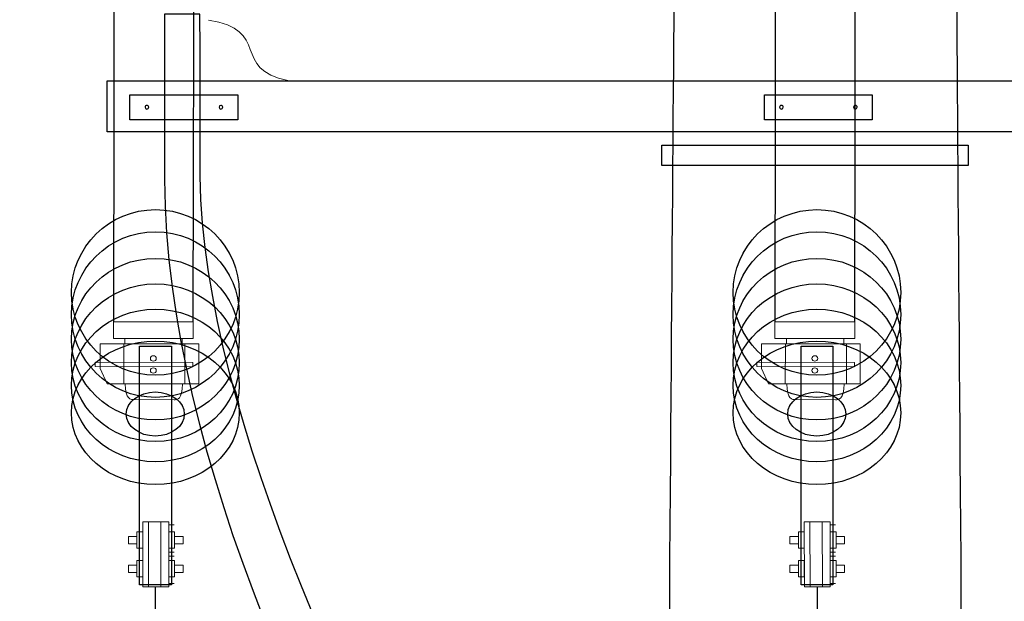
# Model space of a CAD drawing. Header units: centimetres. Extents: x -7 to 187, y -110 to 8.
# Tile 30 of 40: x 1.648 to 2.755, y 4.159 to 4.813. Entities that reach past the tile are written whole.
import ezdxf

# ---------------------------------------------------------------- set-up
doc = ezdxf.new("R2010")
doc.units = ezdxf.units.CM
doc.header["$MEASUREMENT"] = 0
doc.layers.add('Warstwa 1', color=7, linetype='Continuous')

msp = doc.modelspace()

# ---------------------------------------------------------------- linework, layer by layer
at = {"layer": 'Warstwa 1', "lineweight": 20}
msp.add_open_spline([(2.3474, 0.0358), (2.3682, 2.7928), (2.3867, 5.2371), (2.3867, 5.2371), (2.3867, 5.2371), (2.3867, 5.2371), (2.6981, 5.2371), (2.6981, 5.2371), (2.6981, 5.2371), (2.6981, 5.2371), (2.7163, 2.7928), (2.7368, 0.0358)], degree=3, knots=[1.3127914, 1.3127914, 1.3127914, 1.3127914, 1.4, 1.4, 1.4, 1.4, 1.6, 1.6, 1.6, 1.6, 1.7744173, 1.7744173, 1.7744173, 1.7744173], dxfattribs=at)
at = {"layer": 'Warstwa 1'}
for points, knots in [([(2.3474, 0.0358), (2.3682, 2.7928), (2.3867, 5.2371), (2.3867, 5.2371), (2.3867, 5.2371), (2.3867, 5.2371), (2.6981, 5.2371), (2.6981, 5.2371), (2.6981, 5.2371), (2.6981, 5.2371), (2.7163, 2.7928), (2.7368, 0.0358)], [1.3127914, 1.3127914, 1.3127914, 1.3127914, 1.4, 1.4, 1.4, 1.4, 1.6, 1.6, 1.6, 1.6, 1.7744173, 1.7744173, 1.7744173, 1.7744173]), ([(1.7531, 4.4738), (1.7531, 4.4738), (1.754, 4.9562), (1.754, 4.9562), (1.754, 4.9562), (1.754, 4.9562), (1.8438, 4.9561), (1.8438, 4.9561), (1.8438, 4.9561), (1.8438, 4.9561), (1.843, 4.4737), (1.843, 4.4737), (1.843, 4.4737), (1.843, 4.4737), (1.7531, 4.4738), (1.7531, 4.4738)], [0, 0, 0, 0, 0.2, 0.2, 0.2, 0.2, 0.4, 0.4, 0.4, 0.4, 0.6, 0.6, 0.6, 0.6, 1, 1, 1, 1]), ([(2.4969, 4.4738), (2.4969, 4.4738), (2.4977, 4.9562), (2.4977, 4.9562), (2.4977, 4.9562), (2.4977, 4.9562), (2.5876, 4.9561), (2.5876, 4.9561), (2.5876, 4.9561), (2.5876, 4.9561), (2.5867, 4.4737), (2.5867, 4.4737), (2.5867, 4.4737), (2.5867, 4.4737), (2.4969, 4.4738), (2.4969, 4.4738)], [0, 0, 0, 0, 0.2, 0.2, 0.2, 0.2, 0.4, 0.4, 0.4, 0.4, 0.6, 0.6, 0.6, 0.6, 1, 1, 1, 1]), ([(2.5402, 2.8024), (2.5402, 2.8024), (2.5022, 2.8024), (2.5022, 2.8024), (2.5022, 2.8024), (2.4923, 3.2667), (1.7938, 4.0293), (1.8107, 4.6637), (1.8107, 4.6637), (1.8107, 4.6644), (1.8106, 4.8189), (1.8106, 4.8197), (1.8106, 4.8197), (1.8106, 4.8197), (1.8505, 4.8197), (1.8505, 4.8197), (1.8505, 4.8197), (1.8505, 4.8189), (1.8506, 4.6643), (1.8506, 4.6635), (1.8506, 4.6635), (1.8393, 4.1153), (2.532, 3.2689), (2.5402, 2.8024)], [0, 0, 0, 0, 0.142857, 0.142857, 0.142857, 0.142857, 0.285714, 0.285714, 0.285714, 0.285714, 0.428571, 0.428571, 0.428571, 0.428571, 0.571429, 0.571429, 0.571429, 0.571429, 0.714286, 0.714286, 0.714286, 0.714286, 1, 1, 1, 1]), ([(2.5556, 2.8148), (2.5556, 2.8148), (2.5936, 2.8149), (2.5936, 2.8149), (2.5936, 2.8149), (2.6038, 3.3742), (3.3026, 4.0393), (3.2852, 4.6583), (3.2852, 4.6583), (3.2851, 4.659), (3.2852, 4.8135), (3.2852, 4.8143), (3.2852, 4.8143), (3.2852, 4.8143), (3.2454, 4.8143), (3.2454, 4.8143), (3.2454, 4.8143), (3.2453, 4.8134), (3.2452, 4.6589), (3.2453, 4.6581), (3.2453, 4.6581), (3.2577, 4.052), (2.5664, 3.4327), (2.5556, 2.8148)], [0, 0, 0, 0, 0.142857, 0.142857, 0.142857, 0.142857, 0.285714, 0.285714, 0.285714, 0.285714, 0.428571, 0.428571, 0.428571, 0.428571, 0.571429, 0.571429, 0.571429, 0.571429, 0.714286, 0.714286, 0.714286, 0.714286, 1, 1, 1, 1]), ([(1.7463, 4.6874), (1.7463, 4.6874), (3.3455, 4.6874), (3.3455, 4.6874), (3.3455, 4.6874), (3.3455, 4.6874), (3.3455, 4.7445), (3.3455, 4.7445), (3.3455, 4.7445), (3.3455, 4.7445), (1.7463, 4.7445), (1.7463, 4.7445), (1.7463, 4.7445), (1.7463, 4.7445), (1.7463, 4.6874), (1.7463, 4.6874)], [0, 0, 0, 0, 0.2, 0.2, 0.2, 0.2, 0.4, 0.4, 0.4, 0.4, 0.6, 0.6, 0.6, 0.6, 1, 1, 1, 1]), ([(1.7718, 4.7009), (1.7718, 4.7009), (1.8929, 4.7009), (1.8929, 4.7009), (1.8929, 4.7009), (1.8929, 4.7009), (1.8929, 4.729), (1.8929, 4.729), (1.8929, 4.729), (1.8929, 4.729), (1.7718, 4.729), (1.7718, 4.729), (1.7718, 4.729), (1.7718, 4.729), (1.7718, 4.7009), (1.7718, 4.7009)], [0, 0, 0, 0, 0.2, 0.2, 0.2, 0.2, 0.4, 0.4, 0.4, 0.4, 0.6, 0.6, 0.6, 0.6, 1, 1, 1, 1]), ([(2.4853, 4.7009), (2.4853, 4.7009), (2.6063, 4.7009), (2.6063, 4.7009), (2.6063, 4.7009), (2.6063, 4.7009), (2.6063, 4.729), (2.6063, 4.729), (2.6063, 4.729), (2.6063, 4.729), (2.4853, 4.729), (2.4853, 4.729), (2.4853, 4.729), (2.4853, 4.729), (2.4853, 4.7009), (2.4853, 4.7009)], [0, 0, 0, 0, 0.2, 0.2, 0.2, 0.2, 0.4, 0.4, 0.4, 0.4, 0.6, 0.6, 0.6, 0.6, 1, 1, 1, 1]), ([(1.7908, 4.7171), (1.7919, 4.7171), (1.7929, 4.7162), (1.7929, 4.715), (1.7929, 4.715), (1.7929, 4.7139), (1.7919, 4.713), (1.7908, 4.713), (1.7908, 4.713), (1.7897, 4.713), (1.7887, 4.7139), (1.7887, 4.715), (1.7887, 4.715), (1.7887, 4.7162), (1.7897, 4.7171), (1.7908, 4.7171)], [0, 0, 0, 0, 0.2, 0.2, 0.2, 0.2, 0.4, 0.4, 0.4, 0.4, 0.6, 0.6, 0.6, 0.6, 1, 1, 1, 1]), ([(1.8739, 4.7171), (1.8751, 4.7171), (1.876, 4.7162), (1.876, 4.715), (1.876, 4.715), (1.876, 4.7139), (1.8751, 4.713), (1.8739, 4.713), (1.8739, 4.713), (1.8728, 4.713), (1.8719, 4.7139), (1.8719, 4.715), (1.8719, 4.715), (1.8719, 4.7162), (1.8728, 4.7171), (1.8739, 4.7171)], [0, 0, 0, 0, 0.2, 0.2, 0.2, 0.2, 0.4, 0.4, 0.4, 0.4, 0.6, 0.6, 0.6, 0.6, 1, 1, 1, 1]), ([(2.5042, 4.7171), (2.5054, 4.7171), (2.5063, 4.7162), (2.5063, 4.715), (2.5063, 4.715), (2.5063, 4.7139), (2.5054, 4.713), (2.5042, 4.713), (2.5042, 4.713), (2.503, 4.713), (2.5021, 4.7139), (2.5021, 4.715), (2.5021, 4.715), (2.5021, 4.7162), (2.503, 4.7171), (2.5042, 4.7171)], [0, 0, 0, 0, 0.2, 0.2, 0.2, 0.2, 0.4, 0.4, 0.4, 0.4, 0.6, 0.6, 0.6, 0.6, 1, 1, 1, 1]), ([(2.5873, 4.7171), (2.5885, 4.7171), (2.5894, 4.7162), (2.5894, 4.715), (2.5894, 4.715), (2.5894, 4.7139), (2.5885, 4.713), (2.5873, 4.713), (2.5873, 4.713), (2.5861, 4.713), (2.5853, 4.7139), (2.5853, 4.715), (2.5853, 4.715), (2.5853, 4.7162), (2.5861, 4.7171), (2.5873, 4.7171)], [0, 0, 0, 0, 0.2, 0.2, 0.2, 0.2, 0.4, 0.4, 0.4, 0.4, 0.6, 0.6, 0.6, 0.6, 1, 1, 1, 1]), ([(2.3697, 4.6494), (2.3697, 4.6494), (2.714, 4.6494), (2.714, 4.6494), (2.714, 4.6494), (2.714, 4.6494), (2.714, 4.6722), (2.714, 4.6722), (2.714, 4.6722), (2.714, 4.6722), (2.3697, 4.6722), (2.3697, 4.6722), (2.3697, 4.6722), (2.3697, 4.6722), (2.3697, 4.6494), (2.3697, 4.6494)], [0, 0, 0, 0, 0.2, 0.2, 0.2, 0.2, 0.4, 0.4, 0.4, 0.4, 0.6, 0.6, 0.6, 0.6, 1, 1, 1, 1]), ([(1.8004, 4.4135), (1.8525, 4.4135), (1.8947, 4.4552), (1.8947, 4.5067), (1.8947, 4.5067), (1.8947, 4.558), (1.8525, 4.5998), (1.8004, 4.5998), (1.8004, 4.5998), (1.7483, 4.5998), (1.7061, 4.558), (1.7061, 4.5067), (1.7061, 4.5067), (1.7061, 4.4552), (1.7483, 4.4135), (1.8004, 4.4135)], [0, 0, 0, 0, 0.2, 0.2, 0.2, 0.2, 0.4, 0.4, 0.4, 0.4, 0.6, 0.6, 0.6, 0.6, 1, 1, 1, 1]), ([(2.5442, 4.4135), (2.5962, 4.4135), (2.6384, 4.4552), (2.6384, 4.5067), (2.6384, 4.5067), (2.6384, 4.558), (2.5962, 4.5998), (2.5442, 4.5998), (2.5442, 4.5998), (2.4921, 4.5998), (2.4499, 4.558), (2.4499, 4.5067), (2.4499, 4.5067), (2.4499, 4.4552), (2.4921, 4.4135), (2.5442, 4.4135)], [0, 0, 0, 0, 0.2, 0.2, 0.2, 0.2, 0.4, 0.4, 0.4, 0.4, 0.6, 0.6, 0.6, 0.6, 1, 1, 1, 1]), ([(1.8004, 4.3886), (1.8525, 4.3886), (1.8947, 4.4304), (1.8947, 4.4817), (1.8947, 4.4817), (1.8947, 4.5332), (1.8525, 4.5749), (1.8004, 4.5749), (1.8004, 4.5749), (1.7483, 4.5749), (1.7061, 4.5332), (1.7061, 4.4817), (1.7061, 4.4817), (1.7061, 4.4304), (1.7483, 4.3886), (1.8004, 4.3886)], [0, 0, 0, 0, 0.2, 0.2, 0.2, 0.2, 0.4, 0.4, 0.4, 0.4, 0.6, 0.6, 0.6, 0.6, 1, 1, 1, 1]), ([(2.5442, 4.3886), (2.5962, 4.3886), (2.6384, 4.4304), (2.6384, 4.4817), (2.6384, 4.4817), (2.6384, 4.5332), (2.5962, 4.5749), (2.5442, 4.5749), (2.5442, 4.5749), (2.4921, 4.5749), (2.4499, 4.5332), (2.4499, 4.4817), (2.4499, 4.4817), (2.4499, 4.4304), (2.4921, 4.3886), (2.5442, 4.3886)], [0, 0, 0, 0, 0.2, 0.2, 0.2, 0.2, 0.4, 0.4, 0.4, 0.4, 0.6, 0.6, 0.6, 0.6, 1, 1, 1, 1]), ([(1.8004, 4.3632), (1.8525, 4.3632), (1.8947, 4.4039), (1.8947, 4.4541), (1.8947, 4.4541), (1.8947, 4.5043), (1.8525, 4.545), (1.8004, 4.545), (1.8004, 4.545), (1.7483, 4.545), (1.7061, 4.5043), (1.7061, 4.4541), (1.7061, 4.4541), (1.7061, 4.4039), (1.7483, 4.3632), (1.8004, 4.3632)], [0, 0, 0, 0, 0.2, 0.2, 0.2, 0.2, 0.4, 0.4, 0.4, 0.4, 0.6, 0.6, 0.6, 0.6, 1, 1, 1, 1]), ([(2.5442, 4.3632), (2.5962, 4.3632), (2.6384, 4.4039), (2.6384, 4.4541), (2.6384, 4.4541), (2.6384, 4.5043), (2.5962, 4.545), (2.5442, 4.545), (2.5442, 4.545), (2.4921, 4.545), (2.4499, 4.5043), (2.4499, 4.4541), (2.4499, 4.4541), (2.4499, 4.4039), (2.4921, 4.3632), (2.5442, 4.3632)], [0, 0, 0, 0, 0.2, 0.2, 0.2, 0.2, 0.4, 0.4, 0.4, 0.4, 0.6, 0.6, 0.6, 0.6, 1, 1, 1, 1]), ([(1.8004, 4.3389), (1.8525, 4.3389), (1.8947, 4.3787), (1.8947, 4.4276), (1.8947, 4.4276), (1.8947, 4.4766), (1.8525, 4.5163), (1.8004, 4.5163), (1.8004, 4.5163), (1.7483, 4.5163), (1.7061, 4.4766), (1.7061, 4.4276), (1.7061, 4.4276), (1.7061, 4.3787), (1.7483, 4.3389), (1.8004, 4.3389)], [0, 0, 0, 0, 0.2, 0.2, 0.2, 0.2, 0.4, 0.4, 0.4, 0.4, 0.6, 0.6, 0.6, 0.6, 1, 1, 1, 1]), ([(2.5442, 4.3389), (2.5962, 4.3389), (2.6384, 4.3787), (2.6384, 4.4276), (2.6384, 4.4276), (2.6384, 4.4766), (2.5962, 4.5163), (2.5442, 4.5163), (2.5442, 4.5163), (2.4921, 4.5163), (2.4499, 4.4766), (2.4499, 4.4276), (2.4499, 4.4276), (2.4499, 4.3787), (2.4921, 4.3389), (2.5442, 4.3389)], [0, 0, 0, 0, 0.2, 0.2, 0.2, 0.2, 0.4, 0.4, 0.4, 0.4, 0.6, 0.6, 0.6, 0.6, 1, 1, 1, 1]), ([(1.8004, 4.3161), (1.8525, 4.3161), (1.8947, 4.3546), (1.8947, 4.402), (1.8947, 4.402), (1.8947, 4.4493), (1.8525, 4.4878), (1.8004, 4.4878), (1.8004, 4.4878), (1.7483, 4.4878), (1.7061, 4.4493), (1.7061, 4.402), (1.7061, 4.402), (1.7061, 4.3546), (1.7483, 4.3161), (1.8004, 4.3161)], [0, 0, 0, 0, 0.2, 0.2, 0.2, 0.2, 0.4, 0.4, 0.4, 0.4, 0.6, 0.6, 0.6, 0.6, 1, 1, 1, 1]), ([(2.5442, 4.3161), (2.5962, 4.3161), (2.6384, 4.3546), (2.6384, 4.402), (2.6384, 4.402), (2.6384, 4.4493), (2.5962, 4.4878), (2.5442, 4.4878), (2.5442, 4.4878), (2.4921, 4.4878), (2.4499, 4.4493), (2.4499, 4.402), (2.4499, 4.402), (2.4499, 4.3546), (2.4921, 4.3161), (2.5442, 4.3161)], [0, 0, 0, 0, 0.2, 0.2, 0.2, 0.2, 0.4, 0.4, 0.4, 0.4, 0.6, 0.6, 0.6, 0.6, 1, 1, 1, 1]), ([(1.8004, 4.2905), (1.8525, 4.2905), (1.8947, 4.3266), (1.8947, 4.3712), (1.8947, 4.3712), (1.8947, 4.4158), (1.8525, 4.452), (1.8004, 4.452), (1.8004, 4.452), (1.7483, 4.452), (1.7061, 4.4158), (1.7061, 4.3712), (1.7061, 4.3712), (1.7061, 4.3266), (1.7483, 4.2905), (1.8004, 4.2905)], [0, 0, 0, 0, 0.2, 0.2, 0.2, 0.2, 0.4, 0.4, 0.4, 0.4, 0.6, 0.6, 0.6, 0.6, 1, 1, 1, 1]), ([(2.5442, 4.2905), (2.5962, 4.2905), (2.6384, 4.3266), (2.6384, 4.3712), (2.6384, 4.3712), (2.6384, 4.4158), (2.5962, 4.452), (2.5442, 4.452), (2.5442, 4.452), (2.4921, 4.452), (2.4499, 4.4158), (2.4499, 4.3712), (2.4499, 4.3712), (2.4499, 4.3266), (2.4921, 4.2905), (2.5442, 4.2905)], [0, 0, 0, 0, 0.2, 0.2, 0.2, 0.2, 0.4, 0.4, 0.4, 0.4, 0.6, 0.6, 0.6, 0.6, 1, 1, 1, 1]), ([(1.7826, 4.1776), (1.7826, 4.1776), (1.8183, 4.1776), (1.8183, 4.1776), (1.8183, 4.1776), (1.8183, 4.1776), (1.8183, 4.4464), (1.8183, 4.4464), (1.8183, 4.4464), (1.8183, 4.4464), (1.7826, 4.4464), (1.7826, 4.4464), (1.7826, 4.4464), (1.7826, 4.4464), (1.7826, 4.1776), (1.7826, 4.1776)], [0, 0, 0, 0, 0.2, 0.2, 0.2, 0.2, 0.4, 0.4, 0.4, 0.4, 0.6, 0.6, 0.6, 0.6, 1, 1, 1, 1]), ([(2.5263, 4.1776), (2.5263, 4.1776), (2.562, 4.1776), (2.562, 4.1776), (2.562, 4.1776), (2.562, 4.1776), (2.562, 4.4464), (2.562, 4.4464), (2.562, 4.4464), (2.562, 4.4464), (2.5263, 4.4464), (2.5263, 4.4464), (2.5263, 4.4464), (2.5263, 4.4464), (2.5263, 4.1776), (2.5263, 4.1776)], [0, 0, 0, 0, 0.2, 0.2, 0.2, 0.2, 0.4, 0.4, 0.4, 0.4, 0.6, 0.6, 0.6, 0.6, 1, 1, 1, 1]), ([(1.8002, 4.3451), (1.8182, 4.3451), (1.8329, 4.3562), (1.8329, 4.3699), (1.8329, 4.3699), (1.8329, 4.3836), (1.8182, 4.3947), (1.8002, 4.3947), (1.8002, 4.3947), (1.7822, 4.3947), (1.7676, 4.3836), (1.7676, 4.3699), (1.7676, 4.3699), (1.7676, 4.3562), (1.7822, 4.3451), (1.8002, 4.3451)], [0, 0, 0, 0, 0.2, 0.2, 0.2, 0.2, 0.4, 0.4, 0.4, 0.4, 0.6, 0.6, 0.6, 0.6, 1, 1, 1, 1]), ([(2.544, 4.3451), (2.5621, 4.3451), (2.5766, 4.3562), (2.5766, 4.3699), (2.5766, 4.3699), (2.5766, 4.3836), (2.5621, 4.3947), (2.544, 4.3947), (2.544, 4.3947), (2.5259, 4.3947), (2.5113, 4.3836), (2.5113, 4.3699), (2.5113, 4.3699), (2.5113, 4.3562), (2.5259, 4.3451), (2.544, 4.3451)], [0, 0, 0, 0, 0.2, 0.2, 0.2, 0.2, 0.4, 0.4, 0.4, 0.4, 0.6, 0.6, 0.6, 0.6, 1, 1, 1, 1])]:
    msp.add_open_spline(points, degree=3, knots=knots, dxfattribs=at)
at = {"layer": 'Warstwa 1', "lineweight": 15}
for points, knots in [([(1.7531, 4.4738), (1.7531, 4.4738), (1.754, 4.9562), (1.754, 4.9562), (1.754, 4.9562), (1.754, 4.9562), (1.8438, 4.9561), (1.8438, 4.9561), (1.8438, 4.9561), (1.8438, 4.9561), (1.843, 4.4737), (1.843, 4.4737), (1.843, 4.4737), (1.843, 4.4737), (1.7531, 4.4738), (1.7531, 4.4738)], [0, 0, 0, 0, 0.2, 0.2, 0.2, 0.2, 0.4, 0.4, 0.4, 0.4, 0.6, 0.6, 0.6, 0.6, 1, 1, 1, 1]), ([(2.4969, 4.4738), (2.4969, 4.4738), (2.4977, 4.9562), (2.4977, 4.9562), (2.4977, 4.9562), (2.4977, 4.9562), (2.5876, 4.9561), (2.5876, 4.9561), (2.5876, 4.9561), (2.5876, 4.9561), (2.5867, 4.4737), (2.5867, 4.4737), (2.5867, 4.4737), (2.5867, 4.4737), (2.4969, 4.4738), (2.4969, 4.4738)], [0, 0, 0, 0, 0.2, 0.2, 0.2, 0.2, 0.4, 0.4, 0.4, 0.4, 0.6, 0.6, 0.6, 0.6, 1, 1, 1, 1]), ([(1.8004, 4.4135), (1.8525, 4.4135), (1.8947, 4.4552), (1.8947, 4.5067), (1.8947, 4.5067), (1.8947, 4.558), (1.8525, 4.5998), (1.8004, 4.5998), (1.8004, 4.5998), (1.7483, 4.5998), (1.7061, 4.558), (1.7061, 4.5067), (1.7061, 4.5067), (1.7061, 4.4552), (1.7483, 4.4135), (1.8004, 4.4135)], [0, 0, 0, 0, 0.2, 0.2, 0.2, 0.2, 0.4, 0.4, 0.4, 0.4, 0.6, 0.6, 0.6, 0.6, 1, 1, 1, 1]), ([(2.5442, 4.4135), (2.5962, 4.4135), (2.6384, 4.4552), (2.6384, 4.5067), (2.6384, 4.5067), (2.6384, 4.558), (2.5962, 4.5998), (2.5442, 4.5998), (2.5442, 4.5998), (2.4921, 4.5998), (2.4499, 4.558), (2.4499, 4.5067), (2.4499, 4.5067), (2.4499, 4.4552), (2.4921, 4.4135), (2.5442, 4.4135)], [0, 0, 0, 0, 0.2, 0.2, 0.2, 0.2, 0.4, 0.4, 0.4, 0.4, 0.6, 0.6, 0.6, 0.6, 1, 1, 1, 1]), ([(1.8004, 4.3886), (1.8525, 4.3886), (1.8947, 4.4304), (1.8947, 4.4817), (1.8947, 4.4817), (1.8947, 4.5332), (1.8525, 4.5749), (1.8004, 4.5749), (1.8004, 4.5749), (1.7483, 4.5749), (1.7061, 4.5332), (1.7061, 4.4817), (1.7061, 4.4817), (1.7061, 4.4304), (1.7483, 4.3886), (1.8004, 4.3886)], [0, 0, 0, 0, 0.2, 0.2, 0.2, 0.2, 0.4, 0.4, 0.4, 0.4, 0.6, 0.6, 0.6, 0.6, 1, 1, 1, 1]), ([(2.5442, 4.3886), (2.5962, 4.3886), (2.6384, 4.4304), (2.6384, 4.4817), (2.6384, 4.4817), (2.6384, 4.5332), (2.5962, 4.5749), (2.5442, 4.5749), (2.5442, 4.5749), (2.4921, 4.5749), (2.4499, 4.5332), (2.4499, 4.4817), (2.4499, 4.4817), (2.4499, 4.4304), (2.4921, 4.3886), (2.5442, 4.3886)], [0, 0, 0, 0, 0.2, 0.2, 0.2, 0.2, 0.4, 0.4, 0.4, 0.4, 0.6, 0.6, 0.6, 0.6, 1, 1, 1, 1]), ([(1.8004, 4.3632), (1.8525, 4.3632), (1.8947, 4.4039), (1.8947, 4.4541), (1.8947, 4.4541), (1.8947, 4.5043), (1.8525, 4.545), (1.8004, 4.545), (1.8004, 4.545), (1.7483, 4.545), (1.7061, 4.5043), (1.7061, 4.4541), (1.7061, 4.4541), (1.7061, 4.4039), (1.7483, 4.3632), (1.8004, 4.3632)], [0, 0, 0, 0, 0.2, 0.2, 0.2, 0.2, 0.4, 0.4, 0.4, 0.4, 0.6, 0.6, 0.6, 0.6, 1, 1, 1, 1]), ([(2.5442, 4.3632), (2.5962, 4.3632), (2.6384, 4.4039), (2.6384, 4.4541), (2.6384, 4.4541), (2.6384, 4.5043), (2.5962, 4.545), (2.5442, 4.545), (2.5442, 4.545), (2.4921, 4.545), (2.4499, 4.5043), (2.4499, 4.4541), (2.4499, 4.4541), (2.4499, 4.4039), (2.4921, 4.3632), (2.5442, 4.3632)], [0, 0, 0, 0, 0.2, 0.2, 0.2, 0.2, 0.4, 0.4, 0.4, 0.4, 0.6, 0.6, 0.6, 0.6, 1, 1, 1, 1]), ([(1.8004, 4.3389), (1.8525, 4.3389), (1.8947, 4.3787), (1.8947, 4.4276), (1.8947, 4.4276), (1.8947, 4.4766), (1.8525, 4.5163), (1.8004, 4.5163), (1.8004, 4.5163), (1.7483, 4.5163), (1.7061, 4.4766), (1.7061, 4.4276), (1.7061, 4.4276), (1.7061, 4.3787), (1.7483, 4.3389), (1.8004, 4.3389)], [0, 0, 0, 0, 0.2, 0.2, 0.2, 0.2, 0.4, 0.4, 0.4, 0.4, 0.6, 0.6, 0.6, 0.6, 1, 1, 1, 1]), ([(2.5442, 4.3389), (2.5962, 4.3389), (2.6384, 4.3787), (2.6384, 4.4276), (2.6384, 4.4276), (2.6384, 4.4766), (2.5962, 4.5163), (2.5442, 4.5163), (2.5442, 4.5163), (2.4921, 4.5163), (2.4499, 4.4766), (2.4499, 4.4276), (2.4499, 4.4276), (2.4499, 4.3787), (2.4921, 4.3389), (2.5442, 4.3389)], [0, 0, 0, 0, 0.2, 0.2, 0.2, 0.2, 0.4, 0.4, 0.4, 0.4, 0.6, 0.6, 0.6, 0.6, 1, 1, 1, 1]), ([(1.8004, 4.3161), (1.8525, 4.3161), (1.8947, 4.3546), (1.8947, 4.402), (1.8947, 4.402), (1.8947, 4.4493), (1.8525, 4.4878), (1.8004, 4.4878), (1.8004, 4.4878), (1.7483, 4.4878), (1.7061, 4.4493), (1.7061, 4.402), (1.7061, 4.402), (1.7061, 4.3546), (1.7483, 4.3161), (1.8004, 4.3161)], [0, 0, 0, 0, 0.2, 0.2, 0.2, 0.2, 0.4, 0.4, 0.4, 0.4, 0.6, 0.6, 0.6, 0.6, 1, 1, 1, 1]), ([(2.5442, 4.3161), (2.5962, 4.3161), (2.6384, 4.3546), (2.6384, 4.402), (2.6384, 4.402), (2.6384, 4.4493), (2.5962, 4.4878), (2.5442, 4.4878), (2.5442, 4.4878), (2.4921, 4.4878), (2.4499, 4.4493), (2.4499, 4.402), (2.4499, 4.402), (2.4499, 4.3546), (2.4921, 4.3161), (2.5442, 4.3161)], [0, 0, 0, 0, 0.2, 0.2, 0.2, 0.2, 0.4, 0.4, 0.4, 0.4, 0.6, 0.6, 0.6, 0.6, 1, 1, 1, 1]), ([(1.7531, 4.4738), (1.7531, 4.4738), (1.7531, 4.455), (1.7531, 4.455), (1.7531, 4.455), (1.7531, 4.455), (1.8429, 4.4548), (1.8429, 4.4548), (1.8429, 4.4548), (1.8429, 4.4548), (1.843, 4.4737), (1.843, 4.4737), (1.843, 4.4737), (1.843, 4.4737), (1.7531, 4.4738), (1.7531, 4.4738)], [0, 0, 0, 0, 0.2, 0.2, 0.2, 0.2, 0.4, 0.4, 0.4, 0.4, 0.6, 0.6, 0.6, 0.6, 1, 1, 1, 1]), ([(2.4969, 4.4738), (2.4969, 4.4738), (2.4969, 4.455), (2.4969, 4.455), (2.4969, 4.455), (2.4969, 4.455), (2.5867, 4.4548), (2.5867, 4.4548), (2.5867, 4.4548), (2.5867, 4.4548), (2.5867, 4.4737), (2.5867, 4.4737), (2.5867, 4.4737), (2.5867, 4.4737), (2.4969, 4.4738), (2.4969, 4.4738)], [0, 0, 0, 0, 0.2, 0.2, 0.2, 0.2, 0.4, 0.4, 0.4, 0.4, 0.6, 0.6, 0.6, 0.6, 1, 1, 1, 1]), ([(1.8004, 4.2905), (1.8525, 4.2905), (1.8947, 4.3266), (1.8947, 4.3712), (1.8947, 4.3712), (1.8947, 4.4158), (1.8525, 4.452), (1.8004, 4.452), (1.8004, 4.452), (1.7483, 4.452), (1.7061, 4.4158), (1.7061, 4.3712), (1.7061, 4.3712), (1.7061, 4.3266), (1.7483, 4.2905), (1.8004, 4.2905)], [0, 0, 0, 0, 0.2, 0.2, 0.2, 0.2, 0.4, 0.4, 0.4, 0.4, 0.6, 0.6, 0.6, 0.6, 1, 1, 1, 1]), ([(1.7661, 4.4489), (1.7661, 4.4489), (1.7661, 4.455), (1.7661, 4.455), (1.7661, 4.455), (1.7661, 4.455), (1.8306, 4.4548), (1.8306, 4.4548), (1.8306, 4.4548), (1.8306, 4.4548), (1.8306, 4.4488), (1.8306, 4.4488), (1.8306, 4.4488), (1.8306, 4.4488), (1.7661, 4.4489), (1.7661, 4.4489)], [0, 0, 0, 0, 0.2, 0.2, 0.2, 0.2, 0.4, 0.4, 0.4, 0.4, 0.6, 0.6, 0.6, 0.6, 1, 1, 1, 1]), ([(2.5442, 4.2905), (2.5962, 4.2905), (2.6384, 4.3266), (2.6384, 4.3712), (2.6384, 4.3712), (2.6384, 4.4158), (2.5962, 4.452), (2.5442, 4.452), (2.5442, 4.452), (2.4921, 4.452), (2.4499, 4.4158), (2.4499, 4.3712), (2.4499, 4.3712), (2.4499, 4.3266), (2.4921, 4.2905), (2.5442, 4.2905)], [0, 0, 0, 0, 0.2, 0.2, 0.2, 0.2, 0.4, 0.4, 0.4, 0.4, 0.6, 0.6, 0.6, 0.6, 1, 1, 1, 1]), ([(2.5098, 4.4489), (2.5098, 4.4489), (2.5098, 4.455), (2.5098, 4.455), (2.5098, 4.455), (2.5098, 4.455), (2.5743, 4.4548), (2.5743, 4.4548), (2.5743, 4.4548), (2.5743, 4.4548), (2.5743, 4.4488), (2.5743, 4.4488), (2.5743, 4.4488), (2.5743, 4.4488), (2.5098, 4.4489), (2.5098, 4.4489)], [0, 0, 0, 0, 0.2, 0.2, 0.2, 0.2, 0.4, 0.4, 0.4, 0.4, 0.6, 0.6, 0.6, 0.6, 1, 1, 1, 1]), ([(1.746, 4.4039), (1.746, 4.4039), (1.7382, 4.4211), (1.7382, 4.4211), (1.7382, 4.4211), (1.7382, 4.4211), (1.7383, 4.449), (1.7383, 4.449), (1.7383, 4.449), (1.7383, 4.449), (1.8492, 4.4489), (1.8492, 4.4489), (1.8492, 4.4489), (1.8492, 4.4489), (1.8491, 4.4038), (1.8491, 4.4038), (1.8491, 4.4038), (1.8491, 4.4038), (1.746, 4.4039), (1.746, 4.4039)], [0, 0, 0, 0, 0.166667, 0.166667, 0.166667, 0.166667, 0.333333, 0.333333, 0.333333, 0.333333, 0.5, 0.5, 0.5, 0.5, 0.666667, 0.666667, 0.666667, 0.666667, 1, 1, 1, 1]), ([(1.7826, 4.1776), (1.7826, 4.1776), (1.8183, 4.1776), (1.8183, 4.1776), (1.8183, 4.1776), (1.8183, 4.1776), (1.8183, 4.4464), (1.8183, 4.4464), (1.8183, 4.4464), (1.8183, 4.4464), (1.7826, 4.4464), (1.7826, 4.4464), (1.7826, 4.4464), (1.7826, 4.4464), (1.7826, 4.1776), (1.7826, 4.1776)], [0, 0, 0, 0, 0.2, 0.2, 0.2, 0.2, 0.4, 0.4, 0.4, 0.4, 0.6, 0.6, 0.6, 0.6, 1, 1, 1, 1]), ([(2.4898, 4.4039), (2.4898, 4.4039), (2.4819, 4.4211), (2.4819, 4.4211), (2.4819, 4.4211), (2.4819, 4.4211), (2.482, 4.449), (2.482, 4.449), (2.482, 4.449), (2.482, 4.449), (2.5929, 4.4489), (2.5929, 4.4489), (2.5929, 4.4489), (2.5929, 4.4489), (2.5928, 4.4038), (2.5928, 4.4038), (2.5928, 4.4038), (2.5928, 4.4038), (2.4898, 4.4039), (2.4898, 4.4039)], [0, 0, 0, 0, 0.166667, 0.166667, 0.166667, 0.166667, 0.333333, 0.333333, 0.333333, 0.333333, 0.5, 0.5, 0.5, 0.5, 0.666667, 0.666667, 0.666667, 0.666667, 1, 1, 1, 1]), ([(2.5263, 4.1776), (2.5263, 4.1776), (2.562, 4.1776), (2.562, 4.1776), (2.562, 4.1776), (2.562, 4.1776), (2.562, 4.4464), (2.562, 4.4464), (2.562, 4.4464), (2.562, 4.4464), (2.5263, 4.4464), (2.5263, 4.4464), (2.5263, 4.4464), (2.5263, 4.4464), (2.5263, 4.1776), (2.5263, 4.1776)], [0, 0, 0, 0, 0.2, 0.2, 0.2, 0.2, 0.4, 0.4, 0.4, 0.4, 0.6, 0.6, 0.6, 0.6, 1, 1, 1, 1]), ([(1.7328, 4.4233), (1.7328, 4.4233), (1.7328, 4.4281), (1.7328, 4.4281), (1.7328, 4.4281), (1.7328, 4.4281), (1.8425, 4.4279), (1.8425, 4.4279), (1.8425, 4.4279), (1.8425, 4.4279), (1.8425, 4.4231), (1.8425, 4.4231), (1.8425, 4.4231), (1.8425, 4.4231), (1.7328, 4.4233), (1.7328, 4.4233)], [0, 0, 0, 0, 0.2, 0.2, 0.2, 0.2, 0.4, 0.4, 0.4, 0.4, 0.6, 0.6, 0.6, 0.6, 1, 1, 1, 1]), ([(1.7947, 4.4324), (1.7947, 4.4341), (1.7962, 4.4355), (1.7981, 4.4355), (1.7981, 4.4355), (1.7999, 4.4355), (1.8014, 4.4341), (1.8014, 4.4324), (1.8014, 4.4324), (1.8014, 4.4307), (1.7999, 4.4294), (1.7981, 4.4294), (1.7981, 4.4294), (1.7962, 4.4294), (1.7947, 4.4307), (1.7947, 4.4324)], [0, 0, 0, 0, 0.2, 0.2, 0.2, 0.2, 0.4, 0.4, 0.4, 0.4, 0.6, 0.6, 0.6, 0.6, 1, 1, 1, 1]), ([(2.4765, 4.4233), (2.4765, 4.4233), (2.4765, 4.4281), (2.4765, 4.4281), (2.4765, 4.4281), (2.4765, 4.4281), (2.5863, 4.4279), (2.5863, 4.4279), (2.5863, 4.4279), (2.5863, 4.4279), (2.5863, 4.4231), (2.5863, 4.4231), (2.5863, 4.4231), (2.5863, 4.4231), (2.4765, 4.4233), (2.4765, 4.4233)], [0, 0, 0, 0, 0.2, 0.2, 0.2, 0.2, 0.4, 0.4, 0.4, 0.4, 0.6, 0.6, 0.6, 0.6, 1, 1, 1, 1]), ([(2.5385, 4.4324), (2.5385, 4.4341), (2.54, 4.4355), (2.5418, 4.4355), (2.5418, 4.4355), (2.5437, 4.4355), (2.5452, 4.4341), (2.5452, 4.4324), (2.5452, 4.4324), (2.5452, 4.4307), (2.5436, 4.4294), (2.5418, 4.4294), (2.5418, 4.4294), (2.54, 4.4294), (2.5385, 4.4307), (2.5385, 4.4324)], [0, 0, 0, 0, 0.2, 0.2, 0.2, 0.2, 0.4, 0.4, 0.4, 0.4, 0.6, 0.6, 0.6, 0.6, 1, 1, 1, 1]), ([(1.7947, 4.4189), (1.7947, 4.4206), (1.7962, 4.4219), (1.7981, 4.4219), (1.7981, 4.4219), (1.7999, 4.4219), (1.8014, 4.4206), (1.8014, 4.4189), (1.8014, 4.4189), (1.8014, 4.4172), (1.7999, 4.4159), (1.798, 4.4159), (1.798, 4.4159), (1.7962, 4.4159), (1.7947, 4.4172), (1.7947, 4.4189)], [0, 0, 0, 0, 0.2, 0.2, 0.2, 0.2, 0.4, 0.4, 0.4, 0.4, 0.6, 0.6, 0.6, 0.6, 1, 1, 1, 1]), ([(2.5384, 4.4189), (2.5384, 4.4206), (2.5399, 4.4219), (2.5418, 4.4219), (2.5418, 4.4219), (2.5436, 4.4219), (2.5451, 4.4206), (2.5451, 4.4189), (2.5451, 4.4189), (2.5451, 4.4172), (2.5436, 4.4159), (2.5418, 4.4159), (2.5418, 4.4159), (2.5399, 4.4159), (2.5384, 4.4172), (2.5384, 4.4189)], [0, 0, 0, 0, 0.2, 0.2, 0.2, 0.2, 0.4, 0.4, 0.4, 0.4, 0.6, 0.6, 0.6, 0.6, 1, 1, 1, 1]), ([(1.7771, 4.3861), (1.772, 4.3861), (1.7669, 4.3861), (1.7665, 4.4039), (1.7665, 4.4039), (1.7665, 4.4039), (1.8309, 4.4038), (1.8309, 4.4038), (1.8309, 4.4038), (1.8309, 4.3861), (1.8246, 4.386), (1.8214, 4.386), (1.8214, 4.386), (1.8214, 4.386), (1.7771, 4.3861), (1.7771, 4.3861)], [0, 0, 0, 0, 0.2, 0.2, 0.2, 0.2, 0.4, 0.4, 0.4, 0.4, 0.6, 0.6, 0.6, 0.6, 1, 1, 1, 1]), ([(2.5209, 4.3861), (2.5158, 4.3861), (2.5106, 4.3861), (2.5103, 4.4039), (2.5103, 4.4039), (2.5103, 4.4039), (2.5746, 4.4038), (2.5746, 4.4038), (2.5746, 4.4038), (2.5746, 4.3861), (2.5683, 4.386), (2.5651, 4.386), (2.5651, 4.386), (2.5651, 4.386), (2.5209, 4.3861), (2.5209, 4.3861)], [0, 0, 0, 0, 0.2, 0.2, 0.2, 0.2, 0.4, 0.4, 0.4, 0.4, 0.6, 0.6, 0.6, 0.6, 1, 1, 1, 1]), ([(1.8002, 4.3451), (1.8182, 4.3451), (1.8329, 4.3562), (1.8329, 4.3699), (1.8329, 4.3699), (1.8329, 4.3836), (1.8182, 4.3947), (1.8002, 4.3947), (1.8002, 4.3947), (1.7822, 4.3947), (1.7676, 4.3836), (1.7676, 4.3699), (1.7676, 4.3699), (1.7676, 4.3562), (1.7822, 4.3451), (1.8002, 4.3451)], [0, 0, 0, 0, 0.2, 0.2, 0.2, 0.2, 0.4, 0.4, 0.4, 0.4, 0.6, 0.6, 0.6, 0.6, 1, 1, 1, 1]), ([(2.544, 4.3451), (2.5621, 4.3451), (2.5766, 4.3562), (2.5766, 4.3699), (2.5766, 4.3699), (2.5766, 4.3836), (2.5621, 4.3947), (2.544, 4.3947), (2.544, 4.3947), (2.5259, 4.3947), (2.5113, 4.3836), (2.5113, 4.3699), (2.5113, 4.3699), (2.5113, 4.3562), (2.5259, 4.3451), (2.544, 4.3451)], [0, 0, 0, 0, 0.2, 0.2, 0.2, 0.2, 0.4, 0.4, 0.4, 0.4, 0.6, 0.6, 0.6, 0.6, 1, 1, 1, 1]), ([(1.7863, 4.1754), (1.7863, 4.1754), (1.7862, 4.2488), (1.7862, 4.2488), (1.7862, 4.2488), (1.7862, 4.2488), (1.8153, 4.2488), (1.8153, 4.2488), (1.8153, 4.2488), (1.8153, 4.2488), (1.8154, 4.1754), (1.8154, 4.1754), (1.8154, 4.1754), (1.8154, 4.1754), (1.7863, 4.1754), (1.7863, 4.1754)], [0, 0, 0, 0, 0.2, 0.2, 0.2, 0.2, 0.4, 0.4, 0.4, 0.4, 0.6, 0.6, 0.6, 0.6, 1, 1, 1, 1]), ([(1.7927, 4.1754), (1.7927, 4.1754), (1.7925, 4.2488), (1.7925, 4.2488), (1.7925, 4.2488), (1.7925, 4.2488), (1.8064, 4.2488), (1.8064, 4.2488), (1.8064, 4.2488), (1.8064, 4.2488), (1.8065, 4.1754), (1.8065, 4.1754), (1.8065, 4.1754), (1.8065, 4.1754), (1.7927, 4.1754), (1.7927, 4.1754)], [0, 0, 0, 0, 0.2, 0.2, 0.2, 0.2, 0.4, 0.4, 0.4, 0.4, 0.6, 0.6, 0.6, 0.6, 1, 1, 1, 1]), ([(2.5301, 4.1754), (2.5301, 4.1754), (2.5299, 4.2488), (2.5299, 4.2488), (2.5299, 4.2488), (2.5299, 4.2488), (2.559, 4.2488), (2.559, 4.2488), (2.559, 4.2488), (2.559, 4.2488), (2.5592, 4.1754), (2.5592, 4.1754), (2.5592, 4.1754), (2.5592, 4.1754), (2.5301, 4.1754), (2.5301, 4.1754)], [0, 0, 0, 0, 0.2, 0.2, 0.2, 0.2, 0.4, 0.4, 0.4, 0.4, 0.6, 0.6, 0.6, 0.6, 1, 1, 1, 1]), ([(2.5364, 4.1754), (2.5364, 4.1754), (2.5362, 4.2488), (2.5362, 4.2488), (2.5362, 4.2488), (2.5362, 4.2488), (2.5502, 4.2488), (2.5502, 4.2488), (2.5502, 4.2488), (2.5502, 4.2488), (2.5503, 4.1754), (2.5503, 4.1754), (2.5503, 4.1754), (2.5503, 4.1754), (2.5364, 4.1754), (2.5364, 4.1754)], [0, 0, 0, 0, 0.2, 0.2, 0.2, 0.2, 0.4, 0.4, 0.4, 0.4, 0.6, 0.6, 0.6, 0.6, 1, 1, 1, 1]), ([(1.7796, 4.224), (1.7796, 4.224), (1.7796, 4.2321), (1.7796, 4.2321), (1.7796, 4.2321), (1.7796, 4.2321), (1.77, 4.2321), (1.77, 4.2321), (1.77, 4.2321), (1.77, 4.2321), (1.77, 4.2239), (1.77, 4.2239), (1.77, 4.2239), (1.77, 4.2239), (1.7796, 4.224), (1.7796, 4.224)], [0, 0, 0, 0, 0.2, 0.2, 0.2, 0.2, 0.4, 0.4, 0.4, 0.4, 0.6, 0.6, 0.6, 0.6, 1, 1, 1, 1]), ([(1.7796, 4.2189), (1.7796, 4.2189), (1.7861, 4.2189), (1.7861, 4.2189), (1.7861, 4.2189), (1.7861, 4.2189), (1.7861, 4.2374), (1.7861, 4.2374), (1.7861, 4.2374), (1.7861, 4.2374), (1.7796, 4.2374), (1.7796, 4.2374), (1.7796, 4.2374), (1.7796, 4.2374), (1.7796, 4.2189), (1.7796, 4.2189)], [0, 0, 0, 0, 0.2, 0.2, 0.2, 0.2, 0.4, 0.4, 0.4, 0.4, 0.6, 0.6, 0.6, 0.6, 1, 1, 1, 1]), ([(1.822, 4.2189), (1.822, 4.2189), (1.822, 4.2374), (1.822, 4.2374), (1.822, 4.2374), (1.822, 4.2374), (1.8154, 4.2374), (1.8154, 4.2374), (1.8154, 4.2374), (1.8154, 4.2374), (1.8154, 4.2189), (1.8154, 4.2189), (1.8154, 4.2189), (1.8154, 4.2189), (1.822, 4.2189), (1.822, 4.2189)], [0, 0, 0, 0, 0.2, 0.2, 0.2, 0.2, 0.4, 0.4, 0.4, 0.4, 0.6, 0.6, 0.6, 0.6, 1, 1, 1, 1]), ([(1.822, 4.224), (1.822, 4.224), (1.822, 4.2321), (1.822, 4.2321), (1.822, 4.2321), (1.822, 4.2321), (1.8316, 4.2321), (1.8316, 4.2321), (1.8316, 4.2321), (1.8316, 4.2321), (1.8316, 4.2239), (1.8316, 4.2239), (1.8316, 4.2239), (1.8316, 4.2239), (1.822, 4.224), (1.822, 4.224)], [0, 0, 0, 0, 0.2, 0.2, 0.2, 0.2, 0.4, 0.4, 0.4, 0.4, 0.6, 0.6, 0.6, 0.6, 1, 1, 1, 1]), ([(2.5233, 4.224), (2.5233, 4.224), (2.5233, 4.2321), (2.5233, 4.2321), (2.5233, 4.2321), (2.5233, 4.2321), (2.5138, 4.2321), (2.5138, 4.2321), (2.5138, 4.2321), (2.5138, 4.2321), (2.5138, 4.2239), (2.5138, 4.2239), (2.5138, 4.2239), (2.5138, 4.2239), (2.5233, 4.224), (2.5233, 4.224)], [0, 0, 0, 0, 0.2, 0.2, 0.2, 0.2, 0.4, 0.4, 0.4, 0.4, 0.6, 0.6, 0.6, 0.6, 1, 1, 1, 1]), ([(2.5233, 4.2189), (2.5233, 4.2189), (2.5233, 4.2374), (2.5233, 4.2374), (2.5233, 4.2374), (2.5233, 4.2374), (2.5298, 4.2374), (2.5298, 4.2374), (2.5298, 4.2374), (2.5298, 4.2374), (2.5299, 4.2189), (2.5299, 4.2189), (2.5299, 4.2189), (2.5299, 4.2189), (2.5233, 4.2189), (2.5233, 4.2189)], [0, 0, 0, 0, 0.2, 0.2, 0.2, 0.2, 0.4, 0.4, 0.4, 0.4, 0.6, 0.6, 0.6, 0.6, 1, 1, 1, 1]), ([(2.5657, 4.2189), (2.5657, 4.2189), (2.5657, 4.2374), (2.5657, 4.2374), (2.5657, 4.2374), (2.5657, 4.2374), (2.5592, 4.2374), (2.5592, 4.2374), (2.5592, 4.2374), (2.5592, 4.2374), (2.5591, 4.2189), (2.5591, 4.2189), (2.5591, 4.2189), (2.5591, 4.2189), (2.5657, 4.2189), (2.5657, 4.2189)], [0, 0, 0, 0, 0.2, 0.2, 0.2, 0.2, 0.4, 0.4, 0.4, 0.4, 0.6, 0.6, 0.6, 0.6, 1, 1, 1, 1]), ([(2.5657, 4.224), (2.5657, 4.224), (2.5657, 4.2321), (2.5657, 4.2321), (2.5657, 4.2321), (2.5657, 4.2321), (2.5753, 4.2321), (2.5753, 4.2321), (2.5753, 4.2321), (2.5753, 4.2321), (2.5753, 4.2239), (2.5753, 4.2239), (2.5753, 4.2239), (2.5753, 4.2239), (2.5657, 4.224), (2.5657, 4.224)], [0, 0, 0, 0, 0.2, 0.2, 0.2, 0.2, 0.4, 0.4, 0.4, 0.4, 0.6, 0.6, 0.6, 0.6, 1, 1, 1, 1]), ([(1.7796, 4.1918), (1.7796, 4.1918), (1.7796, 4.2), (1.7796, 4.2), (1.7796, 4.2), (1.7796, 4.2), (1.77, 4.2), (1.77, 4.2), (1.77, 4.2), (1.77, 4.2), (1.7701, 4.1918), (1.7701, 4.1918), (1.7701, 4.1918), (1.7701, 4.1918), (1.7796, 4.1918), (1.7796, 4.1918)], [0, 0, 0, 0, 0.2, 0.2, 0.2, 0.2, 0.4, 0.4, 0.4, 0.4, 0.6, 0.6, 0.6, 0.6, 1, 1, 1, 1]), ([(1.7796, 4.1868), (1.7796, 4.1868), (1.7796, 4.2053), (1.7796, 4.2053), (1.7796, 4.2053), (1.7796, 4.2053), (1.7862, 4.2053), (1.7862, 4.2053), (1.7862, 4.2053), (1.7862, 4.2053), (1.7862, 4.1868), (1.7862, 4.1868), (1.7862, 4.1868), (1.7862, 4.1868), (1.7796, 4.1868), (1.7796, 4.1868)], [0, 0, 0, 0, 0.2, 0.2, 0.2, 0.2, 0.4, 0.4, 0.4, 0.4, 0.6, 0.6, 0.6, 0.6, 1, 1, 1, 1]), ([(1.8219, 4.1868), (1.8219, 4.1868), (1.8219, 4.2053), (1.8219, 4.2053), (1.8219, 4.2053), (1.8219, 4.2053), (1.8154, 4.2053), (1.8154, 4.2053), (1.8154, 4.2053), (1.8154, 4.2053), (1.8153, 4.1868), (1.8153, 4.1868), (1.8153, 4.1868), (1.8153, 4.1868), (1.8219, 4.1868), (1.8219, 4.1868)], [0, 0, 0, 0, 0.2, 0.2, 0.2, 0.2, 0.4, 0.4, 0.4, 0.4, 0.6, 0.6, 0.6, 0.6, 1, 1, 1, 1]), ([(1.8219, 4.1918), (1.8219, 4.1918), (1.8219, 4.2), (1.8219, 4.2), (1.8219, 4.2), (1.8219, 4.2), (1.8315, 4.2), (1.8315, 4.2), (1.8315, 4.2), (1.8315, 4.2), (1.8315, 4.1918), (1.8315, 4.1918), (1.8315, 4.1918), (1.8315, 4.1918), (1.8219, 4.1918), (1.8219, 4.1918)], [0, 0, 0, 0, 0.2, 0.2, 0.2, 0.2, 0.4, 0.4, 0.4, 0.4, 0.6, 0.6, 0.6, 0.6, 1, 1, 1, 1]), ([(2.5234, 4.1918), (2.5234, 4.1918), (2.5233, 4.2), (2.5233, 4.2), (2.5233, 4.2), (2.5233, 4.2), (2.5138, 4.2), (2.5138, 4.2), (2.5138, 4.2), (2.5138, 4.2), (2.5138, 4.1918), (2.5138, 4.1918), (2.5138, 4.1918), (2.5138, 4.1918), (2.5234, 4.1918), (2.5234, 4.1918)], [0, 0, 0, 0, 0.2, 0.2, 0.2, 0.2, 0.4, 0.4, 0.4, 0.4, 0.6, 0.6, 0.6, 0.6, 1, 1, 1, 1]), ([(2.5234, 4.1868), (2.5234, 4.1868), (2.5233, 4.2053), (2.5233, 4.2053), (2.5233, 4.2053), (2.5233, 4.2053), (2.5299, 4.2053), (2.5299, 4.2053), (2.5299, 4.2053), (2.5299, 4.2053), (2.5299, 4.1868), (2.5299, 4.1868), (2.5299, 4.1868), (2.5299, 4.1868), (2.5234, 4.1868), (2.5234, 4.1868)], [0, 0, 0, 0, 0.2, 0.2, 0.2, 0.2, 0.4, 0.4, 0.4, 0.4, 0.6, 0.6, 0.6, 0.6, 1, 1, 1, 1]), ([(2.5657, 4.1868), (2.5657, 4.1868), (2.5657, 4.2053), (2.5657, 4.2053), (2.5657, 4.2053), (2.5657, 4.2053), (2.5591, 4.2053), (2.5591, 4.2053), (2.5591, 4.2053), (2.5591, 4.2053), (2.5591, 4.1868), (2.5591, 4.1868), (2.5591, 4.1868), (2.5591, 4.1868), (2.5657, 4.1868), (2.5657, 4.1868)], [0, 0, 0, 0, 0.2, 0.2, 0.2, 0.2, 0.4, 0.4, 0.4, 0.4, 0.6, 0.6, 0.6, 0.6, 1, 1, 1, 1]), ([(2.5657, 4.1918), (2.5657, 4.1918), (2.5752, 4.1918), (2.5752, 4.1918), (2.5752, 4.1918), (2.5752, 4.1918), (2.5752, 4.2), (2.5752, 4.2), (2.5752, 4.2), (2.5752, 4.2), (2.5657, 4.2), (2.5657, 4.2), (2.5657, 4.2), (2.5657, 4.2), (2.5657, 4.1918), (2.5657, 4.1918)], [0, 0, 0, 0, 0.2, 0.2, 0.2, 0.2, 0.4, 0.4, 0.4, 0.4, 0.6, 0.6, 0.6, 0.6, 1, 1, 1, 1])]:
    msp.add_open_spline(points, degree=3, knots=knots, dxfattribs=at)
at = {"layer": 'Warstwa 1', "lineweight": 18}
for points, knots in [([(2.5402, 2.8024), (2.5402, 2.8024), (2.5022, 2.8024), (2.5022, 2.8024), (2.5022, 2.8024), (2.4923, 3.2667), (1.7938, 4.0293), (1.8107, 4.6637), (1.8107, 4.6637), (1.8107, 4.6644), (1.8106, 4.8189), (1.8106, 4.8197), (1.8106, 4.8197), (1.8106, 4.8197), (1.8505, 4.8197), (1.8505, 4.8197), (1.8505, 4.8197), (1.8505, 4.8189), (1.8506, 4.6643), (1.8506, 4.6635), (1.8506, 4.6635), (1.8393, 4.1153), (2.532, 3.2689), (2.5402, 2.8024)], [0, 0, 0, 0, 0.142857, 0.142857, 0.142857, 0.142857, 0.285714, 0.285714, 0.285714, 0.285714, 0.428571, 0.428571, 0.428571, 0.428571, 0.571429, 0.571429, 0.571429, 0.571429, 0.714286, 0.714286, 0.714286, 0.714286, 1, 1, 1, 1]), ([(2.5556, 2.8148), (2.5556, 2.8148), (2.5936, 2.8149), (2.5936, 2.8149), (2.5936, 2.8149), (2.6038, 3.3742), (3.3026, 4.0393), (3.2852, 4.6583), (3.2852, 4.6583), (3.2851, 4.659), (3.2852, 4.8135), (3.2852, 4.8143), (3.2852, 4.8143), (3.2852, 4.8143), (3.2454, 4.8143), (3.2454, 4.8143), (3.2454, 4.8143), (3.2453, 4.8134), (3.2452, 4.6589), (3.2453, 4.6581), (3.2453, 4.6581), (3.2577, 4.052), (2.5664, 3.4327), (2.5556, 2.8148)], [0, 0, 0, 0, 0.142857, 0.142857, 0.142857, 0.142857, 0.285714, 0.285714, 0.285714, 0.285714, 0.428571, 0.428571, 0.428571, 0.428571, 0.571429, 0.571429, 0.571429, 0.571429, 0.714286, 0.714286, 0.714286, 0.714286, 1, 1, 1, 1]), ([(1.7463, 4.6874), (1.7463, 4.6874), (3.3455, 4.6874), (3.3455, 4.6874), (3.3455, 4.6874), (3.3455, 4.6874), (3.3455, 4.7445), (3.3455, 4.7445), (3.3455, 4.7445), (3.3455, 4.7445), (1.7463, 4.7445), (1.7463, 4.7445), (1.7463, 4.7445), (1.7463, 4.7445), (1.7463, 4.6874), (1.7463, 4.6874)], [0, 0, 0, 0, 0.2, 0.2, 0.2, 0.2, 0.4, 0.4, 0.4, 0.4, 0.6, 0.6, 0.6, 0.6, 1, 1, 1, 1]), ([(2.3697, 4.6494), (2.3697, 4.6494), (2.714, 4.6494), (2.714, 4.6494), (2.714, 4.6494), (2.714, 4.6494), (2.714, 4.6722), (2.714, 4.6722), (2.714, 4.6722), (2.714, 4.6722), (2.3697, 4.6722), (2.3697, 4.6722), (2.3697, 4.6722), (2.3697, 4.6722), (2.3697, 4.6494), (2.3697, 4.6494)], [0, 0, 0, 0, 0.2, 0.2, 0.2, 0.2, 0.4, 0.4, 0.4, 0.4, 0.6, 0.6, 0.6, 0.6, 1, 1, 1, 1])]:
    msp.add_open_spline(points, degree=3, knots=knots, dxfattribs=at)
msp.add_open_spline([(1.8599, 4.8129), (1.9302, 4.8031), (1.8855, 4.7572), (1.9494, 4.7452)], degree=3, dxfattribs=at)
at = {"layer": 'Warstwa 1', "lineweight": 13}
for points in [[(1.7718, 4.7009), (1.7718, 4.7009), (1.8929, 4.7009), (1.8929, 4.7009), (1.8929, 4.7009), (1.8929, 4.7009), (1.8929, 4.729), (1.8929, 4.729), (1.8929, 4.729), (1.8929, 4.729), (1.7718, 4.729), (1.7718, 4.729), (1.7718, 4.729), (1.7718, 4.729), (1.7718, 4.7009), (1.7718, 4.7009)], [(2.4853, 4.7009), (2.4853, 4.7009), (2.6063, 4.7009), (2.6063, 4.7009), (2.6063, 4.7009), (2.6063, 4.7009), (2.6063, 4.729), (2.6063, 4.729), (2.6063, 4.729), (2.6063, 4.729), (2.4853, 4.729), (2.4853, 4.729), (2.4853, 4.729), (2.4853, 4.729), (2.4853, 4.7009), (2.4853, 4.7009)], [(1.7908, 4.7171), (1.7919, 4.7171), (1.7929, 4.7162), (1.7929, 4.715), (1.7929, 4.715), (1.7929, 4.7139), (1.7919, 4.713), (1.7908, 4.713), (1.7908, 4.713), (1.7897, 4.713), (1.7887, 4.7139), (1.7887, 4.715), (1.7887, 4.715), (1.7887, 4.7162), (1.7897, 4.7171), (1.7908, 4.7171)], [(1.8739, 4.7171), (1.8751, 4.7171), (1.876, 4.7162), (1.876, 4.715), (1.876, 4.715), (1.876, 4.7139), (1.8751, 4.713), (1.8739, 4.713), (1.8739, 4.713), (1.8728, 4.713), (1.8719, 4.7139), (1.8719, 4.715), (1.8719, 4.715), (1.8719, 4.7162), (1.8728, 4.7171), (1.8739, 4.7171)], [(2.5042, 4.7171), (2.5054, 4.7171), (2.5063, 4.7162), (2.5063, 4.715), (2.5063, 4.715), (2.5063, 4.7139), (2.5054, 4.713), (2.5042, 4.713), (2.5042, 4.713), (2.503, 4.713), (2.5021, 4.7139), (2.5021, 4.715), (2.5021, 4.715), (2.5021, 4.7162), (2.503, 4.7171), (2.5042, 4.7171)], [(2.5873, 4.7171), (2.5885, 4.7171), (2.5894, 4.7162), (2.5894, 4.715), (2.5894, 4.715), (2.5894, 4.7139), (2.5885, 4.713), (2.5873, 4.713), (2.5873, 4.713), (2.5861, 4.713), (2.5853, 4.7139), (2.5853, 4.715), (2.5853, 4.715), (2.5853, 4.7162), (2.5861, 4.7171), (2.5873, 4.7171)]]:
    msp.add_open_spline(points, degree=3, knots=[0, 0, 0, 0, 0.2, 0.2, 0.2, 0.2, 0.4, 0.4, 0.4, 0.4, 0.6, 0.6, 0.6, 0.6, 1, 1, 1, 1], dxfattribs=at)
at = {"layer": 'Warstwa 1', "lineweight": 15}
for points in [[(1.7648, 4.4042), (1.7648, 4.4042), (1.7649, 4.4489), (1.7649, 4.4489)], [(1.8335, 4.4041), (1.8335, 4.4041), (1.8336, 4.4488), (1.8336, 4.4488)], [(2.5086, 4.4042), (2.5086, 4.4042), (2.5087, 4.4489), (2.5087, 4.4489)], [(2.5773, 4.4041), (2.5773, 4.4041), (2.5773, 4.4488), (2.5773, 4.4488)], [(1.8154, 4.2452), (1.8154, 4.2452), (1.8213, 4.2452), (1.8213, 4.2452)], [(2.5592, 4.2452), (2.5592, 4.2452), (2.5651, 4.2452), (2.5651, 4.2452)], [(1.8155, 4.2147), (1.8155, 4.2147), (1.8214, 4.2147), (1.8214, 4.2147)], [(1.8155, 4.21), (1.8155, 4.21), (1.8214, 4.21), (1.8214, 4.21)], [(2.5592, 4.2147), (2.5592, 4.2147), (2.5651, 4.2147), (2.5651, 4.2147)], [(2.5592, 4.21), (2.5592, 4.21), (2.5651, 4.21), (2.5651, 4.21)], [(1.8155, 4.1791), (1.8155, 4.1791), (1.8214, 4.1791), (1.8214, 4.1791)], [(2.5593, 4.1791), (2.5593, 4.1791), (2.5652, 4.1791), (2.5652, 4.1791)]]:
    msp.add_open_spline(points, degree=3, dxfattribs=at)
at = {"layer": 'Warstwa 1', "lineweight": 30}
for points in [[(2.1835, 2.9588), (1.6478, 2.9629), (1.802, 3.6634), (1.8006, 4.1754)], [(2.5424, 2.9588), (2.5424, 2.9588), (2.5447, 4.1754), (2.5447, 4.1754)]]:
    msp.add_open_spline(points, degree=3, dxfattribs=at)

doc.saveas('drawing.dxf')
